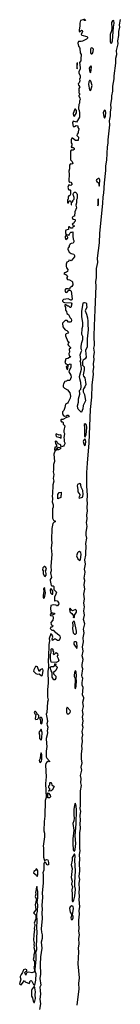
# Model space of a CAD drawing. Extents: x 2895860 to 3052244, y 542080 to 918683.
# Tile 28 of 133: x 3046132 to 3047794, y 632170 to 648380. Entities that reach past the tile are written whole.
import ezdxf

# ---------------------------------------------------------------- set-up
doc = ezdxf.new("R2010")
doc.units = 0

msp = doc.modelspace()

# ---------------------------------------------------------------- linework, layer by layer
at = {"layer": '0CON05XD'}
for points in [[(3047190, 648395), (3047215, 648380), (3047218, 648365), (3047200, 648365), (3047185, 648380), (3047175, 648378), (3047134, 648366), (3047124, 648325), (3047128, 648272), (3047112, 648215), (3047114, 648184), (3047125, 648180), (3047155, 648210), (3047165, 648200), (3047167, 648185), (3047150, 648135), (3047160, 648125), (3047240, 648105), (3047250, 648095), (3047250, 648075), (3047238, 648062), (3047168, 648025), (3047145, 648020), (3047105, 648022), (3047094, 647995), (3047103, 647943), (3047120, 647925), (3047126, 647906), (3047133, 647833), (3047150, 647805), (3047140, 647735), (3047142, 647705), (3047122, 647675), (3047132, 647595), (3047130, 647565), (3047108, 647525), (3047108, 647505), (3047130, 647455), (3047130, 647415), (3047120, 647405), (3047128, 647375), (3047115, 647340), (3047100, 647325), (3047105, 647300), (3047128, 647275), (3047110, 647245), (3047110, 647215), (3047118, 647205), (3047110, 647195), (3047110, 647175), (3047120, 647165), (3047120, 647145), (3047110, 647135), (3047110, 647125), (3047127, 647087), (3047130, 647065), (3047118, 647042), (3047120, 647005), (3047110, 646985), (3047110, 646955), (3047102, 646945), (3047102, 646915), (3047117, 646887), (3047122, 646845), (3047120, 646775), (3047070, 646695), (3047015, 646708), (3047004, 646685), (3047015, 646620), (3047035, 646622), (3047065, 646640), (3047090, 646635), (3047092, 646605), (3047108, 646585), (3047097, 646535), (3047098, 646515), (3047080, 646495), (3047078, 646475), (3047102, 646445), (3047098, 646392), (3047055, 646390), (3047005, 646430), (3046992, 646428), (3046984, 646405), (3046984, 646354), (3046992, 646335), (3046992, 646315), (3046984, 646284), (3046995, 646272), (3047005, 646280), (3047018, 646278), (3047030, 646265), (3047030, 646245), (3047017, 646233), (3046985, 646232), (3046972, 646215), (3046974, 646074), (3046998, 646048), (3047010, 646005), (3046985, 646000), (3046975, 646008), (3046965, 646002), (3046957, 645985), (3046953, 645925), (3046944, 645885), (3046949, 645835), (3046944, 645725), (3046955, 645700), (3046962, 645708), (3046975, 645710), (3047000, 645675), (3046975, 645650), (3046945, 645660), (3046928, 645625), (3046937, 645587), (3046945, 645580), (3046965, 645582), (3046972, 645575), (3046972, 645515), (3046965, 645492), (3046942, 645478), (3046934, 645466), (3046933, 645427), (3046923, 645413), (3046922, 645365), (3046935, 645360), (3046942, 645388), (3046952, 645398), (3046965, 645400), (3046980, 645375), (3046980, 645330), (3046990, 645335), (3046990, 645365), (3047010, 645385), (3047010, 645405), (3047032, 645428), (3047032, 645455), (3047018, 645505), (3047022, 645525), (3047035, 645540), (3047055, 645540), (3047075, 645520), (3047082, 645505), (3047082, 645465), (3047080, 645435), (3047068, 645412), (3047070, 645365), (3047062, 645325), (3047072, 645285), (3047042, 645215), (3047040, 645145), (3047015, 645140), (3047000, 645125), (3047010, 645095), (3047042, 645092), (3047050, 645085), (3047050, 645065), (3047030, 645045), (3047028, 645032), (3047000, 645015), (3047002, 645002), (3047028, 644998), (3047030, 644975), (3047012, 644968), (3047005, 644950), (3046975, 644950), (3046955, 644970), (3046945, 644970), (3046940, 644965), (3046940, 644925), (3046896, 644914), (3046890, 644900), (3046889, 644869), (3046900, 644835), (3046885, 644810), (3046882, 644792), (3046895, 644760), (3046915, 644780), (3046928, 644782), (3046930, 644795), (3046910, 644825), (3046910, 644845), (3046935, 644840), (3046945, 644830), (3046967, 644873), (3046978, 644882), (3046995, 644880), (3047008, 644888), (3047008, 644815), (3047018, 644765), (3047028, 644745), (3047028, 644725), (3047015, 644700), (3046983, 644697), (3046960, 644685), (3046958, 644672), (3046950, 644665), (3046950, 644635), (3046932, 644628), (3046930, 644605), (3046942, 644562), (3046952, 644552), (3046985, 644533), (3047029, 644519), (3047039, 644499), (3047040, 644475), (3046985, 644410), (3046972, 644418), (3046945, 644420), (3046938, 644402), (3046913, 644387), (3046900, 644355), (3046898, 644325), (3046903, 644293), (3046928, 644265), (3046920, 644235), (3046907, 644223), (3046870, 644215), (3046860, 644195), (3046897, 644187), (3046912, 644175), (3046922, 644155), (3046912, 644135), (3046913, 644117), (3046922, 644105), (3046955, 644100), (3046995, 644077), (3047002, 644065), (3047011, 644015), (3046995, 643990), (3046962, 643968), (3046960, 643955), (3046948, 643942), (3046935, 643948), (3046895, 643948), (3046878, 643925), (3046887, 643897), (3046905, 643890), (3046915, 643892), (3046945, 643930), (3046965, 643928), (3046983, 643913), (3046997, 643785), (3046995, 643770), (3046985, 643762), (3046975, 643762), (3046935, 643787), (3046858, 643772), (3046840, 643755), (3046840, 643745), (3046858, 643728), (3046875, 643722), (3046985, 643720), (3046992, 643705), (3046975, 643642), (3046965, 643642), (3046945, 643662), (3046930, 643665), (3046895, 643688), (3046880, 643685), (3046880, 643665), (3046890, 643645), (3046888, 643598), (3046908, 643575), (3046912, 643545), (3046938, 643525), (3046960, 643485), (3046960, 643475), (3046982, 643455), (3046989, 643435), (3046985, 643408), (3046965, 643398), (3046938, 643398), (3046917, 643427), (3046885, 643430), (3046842, 643385), (3046847, 643325), (3046860, 643300), (3046885, 643276), (3046912, 643265), (3046938, 643235), (3046925, 643218), (3046900, 643210), (3046891, 643195), (3046891, 643175), (3046930, 643085), (3046950, 643075), (3046933, 643057), (3046928, 643035), (3046937, 643017), (3046970, 642985), (3046970, 642975), (3046952, 642955), (3046953, 642907), (3046946, 642885), (3046949, 642849), (3046970, 642835), (3046968, 642825), (3046955, 642818), (3046925, 642802), (3046894, 642796), (3046880, 642735), (3046894, 642714), (3046920, 642705), (3046920, 642685), (3046902, 642665), (3046903, 642645), (3046915, 642620), (3046928, 642625), (3046932, 642698), (3046965, 642712), (3046977, 642707), (3046976, 642655), (3046947, 642605), (3046946, 642585), (3046975, 642527), (3046982, 642495), (3046960, 642440), (3046918, 642442), (3046905, 642430), (3046880, 642425), (3046855, 642388), (3046848, 642365), (3046850, 642335), (3046873, 642313), (3046923, 642285), (3046959, 642239), (3046971, 642185), (3046965, 642148), (3046935, 642082), (3046924, 642066), (3046889, 642051), (3046880, 641995), (3046860, 641945), (3046838, 641922), (3046838, 641895), (3046851, 641871), (3046873, 641853), (3046905, 641860), (3046915, 641870), (3046935, 641870), (3046950, 641855), (3046945, 641840), (3046908, 641832), (3046845, 641800), (3046815, 641800), (3046810, 641795), (3046810, 641775), (3046822, 641762), (3046838, 641758), (3046848, 641748), (3046852, 641722), (3046878, 641695), (3046860, 641615), (3046862, 641588), (3046872, 641565), (3046860, 641495), (3046867, 641475), (3046867, 641437), (3046878, 641415), (3046878, 641395), (3046867, 641373), (3046855, 641360), (3046825, 641350), (3046812, 641362), (3046810, 641375), (3046798, 641388), (3046770, 641395), (3046770, 641405), (3046752, 641422), (3046748, 641438), (3046725, 641440), (3046720, 641435), (3046722, 641405), (3046740, 641375), (3046740, 641345), (3046715, 641340), (3046708, 641305), (3046720, 641285), (3046696, 641225), (3046708, 641105), (3046691, 641055), (3046692, 640968), (3046684, 640935), (3046694, 640894), (3046686, 640825), (3046694, 640785), (3046678, 640725), (3046675, 640570)], [(3047083, 632155), (3047113, 632427), (3047109, 632515), (3047118, 632605), (3047097, 632835), (3047108, 633035), (3047102, 633095), (3047114, 633166), (3047108, 633255), (3047121, 633315), (3047110, 633375), (3047116, 633425), (3047108, 633495), (3047111, 633555), (3047120, 633655), (3047116, 633715), (3047124, 633776), (3047113, 633895), (3047120, 633945), (3047114, 634015), (3047121, 634065), (3047113, 634165), (3047126, 634225), (3047116, 634275), (3047126, 634365), (3047119, 634495), (3047128, 634555), (3047118, 634635), (3047133, 634695), (3047126, 634735), (3047124, 634995), (3047136, 635066), (3047129, 635145), (3047134, 635195), (3047131, 635285), (3047141, 635345), (3047132, 635395), (3047138, 635445), (3047136, 635525), (3047134, 635685), (3047152, 635775), (3047140, 635815), (3047146, 635885), (3047134, 635935), (3047159, 636025), (3047146, 636075), (3047164, 636145), (3047152, 636208), (3047153, 636295), (3047166, 636375), (3047157, 636425), (3047167, 636495), (3047164, 636556), (3047173, 636605), (3047166, 636664), (3047178, 636725), (3047167, 636765), (3047181, 636835), (3047167, 636895), (3047181, 636945), (3047171, 637009), (3047188, 637075), (3047176, 637145), (3047193, 637205), (3047193, 637215), (3047167, 637265), (3047181, 637385), (3047164, 637425), (3047166, 637466), (3047174, 637534), (3047162, 637562), (3047160, 637585), (3047177, 637695), (3047166, 637726), (3047162, 637765), (3047178, 637845), (3047164, 637905), (3047180, 637985), (3047172, 638055), (3047188, 638138), (3047178, 638205), (3047198, 638288), (3047187, 638347), (3047206, 638436), (3047188, 638505), (3047204, 638575), (3047193, 638647), (3047200, 638715), (3047191, 638775), (3047202, 638845), (3047191, 638925), (3047206, 639005), (3047196, 639075), (3047210, 639145), (3047199, 639185), (3047212, 639285), (3047203, 639335), (3047218, 639415), (3047210, 639485), (3047227, 639565), (3047223, 639603), (3047231, 639705), (3047224, 639754), (3047240, 639845), (3047229, 639895), (3047228, 639945), (3047246, 640035), (3047236, 640104), (3047248, 640165), (3047239, 640225), (3047252, 640295), (3047244, 640346), (3047251, 640425), (3047247, 640465), (3047251, 640545), (3047241, 640705), (3047241, 640925), (3047250, 641080), (3047281, 641415), (3047303, 641965), (3047323, 642165), (3047331, 642365), (3047352, 642545), (3047347, 642595), (3047356, 642655), (3047352, 642715), (3047361, 642785), (3047356, 642835), (3047369, 642905), (3047358, 642975), (3047367, 643015), (3047360, 643175), (3047369, 643339), (3047376, 643604), (3047397, 643995), (3047392, 644065), (3047401, 644135), (3047400, 644285), (3047423, 644385), (3047416, 644456), (3047452, 644705), (3047458, 644865), (3047504, 645355), (3047513, 645465), (3047524, 645525), (3047533, 645697), (3047556, 645895), (3047556, 645975), (3047570, 646065), (3047584, 646285), (3047594, 646346), (3047594, 646404), (3047618, 646648), (3047616, 646715), (3047632, 646798), (3047629, 646865), (3047641, 646925), (3047638, 646985), (3047654, 647075), (3047654, 647125), (3047668, 647205), (3047672, 647285), (3047694, 647405), (3047691, 647455), (3047720, 647665), (3047718, 647745), (3047734, 647806), (3047732, 647875), (3047756, 647984), (3047752, 648032), (3047768, 648122), (3047767, 648185), (3047784, 648255), (3047780, 648295), (3047794, 648385)], [(3047645, 647989), (3047655, 647998), (3047666, 648035), (3047679, 648255), (3047691, 648325), (3047685, 648368), (3047665, 648359), (3047649, 648335), (3047653, 648243), (3047649, 648195), (3047626, 648135), (3047627, 648015), (3047635, 647996), (3047645, 647989)], [(3047325, 647816), (3047335, 647823), (3047348, 647855), (3047349, 647895), (3047335, 647913), (3047315, 647919), (3047303, 647895), (3047303, 647835), (3047315, 647819), (3047325, 647816)], [(3047075, 647570), (3047088, 647585), (3047080, 647605), (3047080, 647625), (3047088, 647635), (3047085, 647670), (3047074, 647664), (3047075, 647570)], [(3047305, 647510), (3047316, 647605), (3047305, 647621), (3047283, 647595), (3047277, 647575), (3047292, 647515), (3047305, 647510)], [(3047295, 647216), (3047305, 647219), (3047328, 647295), (3047305, 647366), (3047295, 647380), (3047285, 647379), (3047273, 647355), (3047267, 647315), (3047285, 647228), (3047295, 647216)], [(3047035, 646790), (3047070, 646845), (3047070, 646885), (3047055, 646910), (3047045, 646910), (3047014, 646836), (3047022, 646795), (3047035, 646790)], [(3047535, 646761), (3047548, 646785), (3047556, 646855), (3047550, 646880), (3047535, 646890), (3047519, 646875), (3047512, 646845), (3047519, 646785), (3047525, 646769), (3047535, 646761)], [(3047445, 645640), (3047452, 645658), (3047456, 645745), (3047447, 645765), (3047435, 645768), (3047400, 645745), (3047396, 645735), (3047405, 645719), (3047434, 645694), (3047445, 645640)], [(3047425, 645318), (3047435, 645345), (3047435, 645433), (3047425, 645420), (3047423, 645405), (3047425, 645318)], [(3047155, 641920), (3047145, 641920), (3047098, 641968), (3047090, 641985), (3047089, 642025), (3047102, 642085), (3047102, 642138), (3047127, 642215), (3047122, 642275), (3047142, 642298), (3047150, 642335), (3047143, 642407), (3047123, 642465), (3047121, 642505), (3047152, 642625), (3047150, 642685), (3047142, 642695), (3047140, 642735), (3047132, 642745), (3047142, 642785), (3047133, 642865), (3047145, 642910), (3047160, 642935), (3047153, 642943), (3047147, 642975), (3047147, 643005), (3047157, 643065), (3047177, 643115), (3047173, 643165), (3047161, 643195), (3047163, 643295), (3047174, 643336), (3047177, 643395), (3047156, 643486), (3047161, 643575), (3047179, 643711), (3047188, 643722), (3047205, 643722), (3047225, 643720), (3047237, 643707), (3047234, 643676), (3047241, 643645), (3047211, 643585), (3047236, 643535), (3047251, 643471), (3047259, 643415), (3047256, 643365), (3047263, 643275), (3047249, 643125), (3047246, 642995), (3047218, 642935), (3047230, 642825), (3047213, 642797), (3047180, 642775), (3047170, 642755), (3047170, 642695), (3047198, 642665), (3047196, 642615), (3047180, 642535), (3047184, 642514), (3047206, 642484), (3047225, 642375), (3047210, 642335), (3047186, 642304), (3047180, 642285), (3047182, 642255), (3047205, 642210), (3047218, 642105), (3047182, 642028), (3047177, 641975), (3047155, 641920)], [(3047215, 641511), (3047232, 641545), (3047241, 641665), (3047235, 641705), (3047225, 641722), (3047215, 641726), (3047196, 641715), (3047195, 641705), (3047205, 641665), (3047200, 641535), (3047205, 641518), (3047215, 641511)], [(3046815, 641490), (3046820, 641495), (3046820, 641535), (3046810, 641545), (3046785, 641542), (3046735, 641560), (3046728, 641545), (3046735, 641520), (3046802, 641502), (3046815, 641490)], [(3047205, 641370), (3047217, 641383), (3047227, 641435), (3047218, 641468), (3047205, 641476), (3047185, 641455), (3047181, 641435), (3047189, 641395), (3047205, 641370)], [(3046735, 641290), (3046730, 641295), (3046740, 641300), (3046742, 641318), (3046758, 641322), (3046775, 641340), (3046808, 641338), (3046810, 641325), (3046795, 641312), (3046775, 641300), (3046740, 641300), (3046735, 641290)], [(3047115, 640504), (3047168, 640522), (3047176, 640534), (3047180, 640565), (3047175, 640630), (3047148, 640685), (3047144, 640725), (3047135, 640740), (3047125, 640743), (3047085, 640726), (3047079, 640705), (3047093, 640645), (3047092, 640605), (3047123, 640565), (3047123, 640547), (3047109, 640515), (3047115, 640504)], [(3046675, 640570), (3046669, 640545), (3046674, 640485), (3046669, 640445), (3046683, 640395), (3046683, 640355), (3046674, 640325), (3046674, 640175), (3046692, 640142), (3046702, 640132), (3046718, 640128), (3046720, 640115), (3046702, 640108), (3046680, 640085), (3046662, 640005), (3046657, 639815), (3046664, 639765), (3046654, 639685), (3046661, 639575), (3046646, 639385), (3046651, 639305), (3046644, 639275), (3046658, 639195), (3046638, 639162), (3046636, 639145), (3046654, 639064), (3046665, 639058), (3046685, 639060), (3046698, 639048), (3046698, 638998), (3046738, 638955), (3046732, 638925), (3046710, 638875), (3046710, 638815), (3046715, 638810), (3046725, 638820), (3046750, 638815), (3046772, 638785), (3046777, 638765), (3046770, 638745), (3046755, 638730), (3046742, 638732), (3046735, 638740), (3046685, 638747), (3046646, 638734), (3046639, 638685), (3046645, 638638), (3046655, 638620), (3046705, 638610), (3046710, 638595), (3046675, 638580), (3046670, 638595), (3046655, 638610), (3046638, 638585), (3046641, 638571), (3046678, 638568), (3046688, 638535), (3046680, 638495), (3046648, 638455), (3046650, 638425), (3046665, 638410), (3046675, 638410), (3046680, 638395), (3046665, 638380), (3046645, 638380), (3046638, 638358), (3046665, 638330), (3046698, 638328), (3046700, 638315), (3046778, 638255), (3046796, 638235), (3046803, 638205), (3046782, 638158), (3046755, 638162), (3046725, 638180), (3046705, 638180), (3046675, 638160), (3046670, 638185), (3046680, 638215), (3046672, 638225), (3046680, 638235), (3046660, 638265), (3046645, 638268), (3046622, 638195), (3046624, 638156), (3046614, 638095), (3046611, 637885), (3046602, 637845), (3046611, 637715), (3046600, 637655), (3046601, 637465), (3046592, 637345), (3046592, 637225), (3046603, 637185), (3046594, 637145), (3046580, 636975), (3046568, 636945), (3046586, 636865), (3046590, 636825), (3046581, 636785), (3046587, 636763), (3046600, 636735), (3046586, 636675), (3046593, 636645), (3046589, 636605), (3046572, 636545), (3046574, 636465), (3046583, 636415), (3046569, 636335), (3046570, 636245), (3046580, 636220), (3046630, 636165), (3046615, 636160), (3046595, 636170), (3046581, 636159), (3046566, 636134), (3046560, 636105), (3046568, 635915), (3046561, 635805), (3046572, 635575), (3046556, 635524), (3046550, 635265), (3046538, 635182), (3046533, 635025), (3046540, 634985), (3046540, 634925), (3046523, 634775), (3046528, 634745), (3046526, 634676), (3046526, 634595), (3046536, 634556), (3046545, 634540), (3046575, 634552), (3046596, 634546), (3046608, 634505), (3046610, 634465), (3046585, 634462), (3046565, 634500), (3046555, 634510), (3046545, 634510), (3046534, 634485), (3046531, 634379), (3046516, 634335), (3046522, 634305), (3046520, 634165), (3046504, 634005), (3046511, 633935), (3046501, 633795), (3046506, 633735), (3046498, 633675), (3046502, 633585), (3046489, 633415), (3046492, 633355), (3046503, 633315), (3046503, 633255), (3046490, 633195), (3046500, 633095), (3046478, 632952), (3046472, 632825), (3046474, 632665), (3046468, 632595), (3046480, 632485), (3046466, 632454), (3046471, 632395), (3046474, 632336), (3046468, 632255), (3046474, 632176), (3046461, 632085)], [(3046765, 640490), (3046760, 640495), (3046760, 640565), (3046782, 640598), (3046815, 640600), (3046820, 640595), (3046820, 640555), (3046810, 640545), (3046810, 640515), (3046772, 640498), (3046765, 640490)], [(3047125, 639479), (3047138, 639495), (3047150, 639575), (3047141, 639611), (3047115, 639625), (3047101, 639619), (3047085, 639603), (3047072, 639555), (3047093, 639505), (3047125, 639479)], [(3046555, 639212), (3046568, 639235), (3046568, 639265), (3046558, 639305), (3046574, 639336), (3046565, 639363), (3046545, 639380), (3046535, 639380), (3046513, 639357), (3046508, 639325), (3046520, 639305), (3046522, 639255), (3046541, 639221), (3046555, 639212)], [(3046525, 638858), (3046545, 638862), (3046561, 638945), (3046545, 639030), (3046528, 639012), (3046532, 638965), (3046518, 638905), (3046518, 638865), (3046525, 638858)], [(3046675, 638920), (3046680, 638925), (3046680, 638975), (3046655, 639010), (3046645, 639008), (3046638, 638995), (3046640, 638945), (3046662, 638922), (3046675, 638920)], [(3047025, 638532), (3047036, 638545), (3047039, 638575), (3047069, 638625), (3047070, 638655), (3047055, 638668), (3047005, 638646), (3046988, 638658), (3046965, 638690), (3046957, 638673), (3046960, 638635), (3046965, 638624), (3046995, 638606), (3047023, 638565), (3047017, 638545), (3047025, 638532)], [(3047055, 638264), (3047068, 638282), (3047070, 638315), (3047035, 638472), (3047025, 638478), (3047004, 638455), (3047011, 638405), (3047004, 638355), (3047017, 638287), (3047035, 638266), (3047055, 638264)], [(3047075, 638027), (3047084, 638056), (3047076, 638125), (3047065, 638139), (3047045, 638140), (3047029, 638125), (3047027, 638097), (3047075, 638027)], [(3046735, 637800), (3046652, 637805), (3046643, 637857), (3046642, 637935), (3046653, 637957), (3046654, 638016), (3046663, 638027), (3046680, 638015), (3046682, 637988), (3046690, 637975), (3046688, 637938), (3046695, 637930), (3046708, 637932), (3046735, 637960), (3046758, 637945), (3046760, 637915), (3046752, 637908), (3046750, 637895), (3046768, 637865), (3046778, 637825), (3046767, 637813), (3046735, 637800)], [(3046495, 637578), (3046505, 637582), (3046512, 637595), (3046520, 637665), (3046516, 637686), (3046505, 637692), (3046492, 637688), (3046470, 637675), (3046455, 637650), (3046428, 637725), (3046413, 637733), (3046395, 637732), (3046364, 637675), (3046362, 637652), (3046398, 637618), (3046425, 637608), (3046452, 637612), (3046485, 637582), (3046495, 637578)], [(3046715, 637510), (3046695, 637510), (3046668, 637555), (3046670, 637635), (3046655, 637660), (3046638, 637715), (3046651, 637729), (3046695, 637730), (3046710, 637745), (3046712, 637778), (3046725, 637780), (3046730, 637765), (3046720, 637755), (3046745, 637730), (3046750, 637715), (3046728, 637665), (3046690, 637635), (3046692, 637612), (3046730, 637575), (3046732, 637538), (3046715, 637510)], [(3047055, 637369), (3047067, 637407), (3047070, 637495), (3047065, 637535), (3047071, 637575), (3047063, 637645), (3047055, 637662), (3047045, 637654), (3047032, 637595), (3047033, 637573), (3047049, 637535), (3047044, 637375), (3047055, 637369)], [(3046398, 636858), (3046425, 636862), (3046440, 636875), (3046450, 636895), (3046450, 636925), (3046422, 636952), (3046412, 636975), (3046395, 636990), (3046385, 636990), (3046372, 636975), (3046384, 636954), (3046400, 636945), (3046388, 636868), (3046398, 636858)], [(3046915, 636953), (3046945, 636954), (3046966, 636974), (3046971, 636995), (3046967, 637007), (3046915, 637062), (3046904, 637036), (3046904, 636975), (3046915, 636953)], [(3046495, 636790), (3046506, 636804), (3046507, 636855), (3046498, 636885), (3046485, 636900), (3046460, 636875), (3046479, 636849), (3046478, 636798), (3046482, 636792), (3046495, 636790)], [(3046485, 636520), (3046499, 636555), (3046504, 636645), (3046485, 636700), (3046450, 636645), (3046462, 636605), (3046458, 636558), (3046462, 636545), (3046485, 636520)], [(3046475, 636152), (3046491, 636175), (3046498, 636205), (3046498, 636275), (3046485, 636310), (3046474, 636275), (3046469, 636215), (3046457, 636185), (3046462, 636162), (3046475, 636152)], [(3046615, 635680), (3046610, 635685), (3046630, 635705), (3046630, 635715), (3046612, 635735), (3046612, 635765), (3046630, 635785), (3046630, 635815), (3046635, 635820), (3046645, 635820), (3046658, 635808), (3046662, 635782), (3046700, 635755), (3046670, 635695), (3046655, 635682), (3046615, 635680)], [(3046625, 635570), (3046605, 635570), (3046590, 635585), (3046600, 635595), (3046600, 635625), (3046590, 635635), (3046605, 635650), (3046638, 635612), (3046640, 635585), (3046625, 635570)], [(3047035, 634691), (3047049, 634721), (3047058, 634815), (3047049, 634945), (3047067, 635145), (3047071, 635365), (3047067, 635437), (3047055, 635480), (3047045, 635470), (3047038, 635445), (3047029, 635381), (3047024, 635285), (3047033, 635235), (3047029, 635191), (3047010, 635145), (3047027, 635035), (3047011, 634895), (3047011, 634815), (3047018, 634715), (3047025, 634697), (3047035, 634691)], [(3047005, 633861), (3047015, 633862), (3047027, 633883), (3047045, 633949), (3047054, 634064), (3047045, 634115), (3047044, 634176), (3047056, 634365), (3047043, 634535), (3047051, 634615), (3047045, 634638), (3047035, 634648), (3046998, 634585), (3046999, 634545), (3046985, 634465), (3046997, 634405), (3046985, 634255), (3046998, 634195), (3046987, 634147), (3047004, 634105), (3046994, 634055), (3047001, 633985), (3046997, 633877), (3047005, 633861)], [(3046425, 634280), (3046431, 634305), (3046432, 634365), (3046418, 634395), (3046405, 634400), (3046392, 634375), (3046367, 634355), (3046362, 634335), (3046408, 634295), (3046415, 634280), (3046425, 634280)], [(3046375, 632480), (3046390, 632515), (3046401, 632565), (3046404, 632674), (3046390, 632715), (3046390, 632745), (3046406, 632915), (3046406, 632985), (3046398, 633025), (3046416, 633075), (3046409, 633165), (3046416, 633205), (3046414, 633265), (3046424, 633355), (3046416, 633435), (3046421, 633545), (3046417, 633635), (3046410, 633645), (3046416, 633654), (3046426, 633706), (3046431, 633805), (3046422, 633845), (3046433, 633925), (3046433, 634025), (3046420, 634075), (3046420, 634105), (3046415, 634110), (3046410, 634105), (3046402, 634028), (3046392, 634015), (3046400, 633985), (3046390, 633945), (3046408, 633895), (3046402, 633855), (3046388, 633815), (3046397, 633725), (3046362, 633675), (3046398, 633638), (3046402, 633605), (3046402, 633578), (3046372, 633505), (3046382, 633485), (3046383, 633465), (3046370, 633425), (3046370, 633415), (3046380, 633405), (3046368, 633315), (3046362, 633225), (3046367, 633205), (3046372, 633185), (3046368, 633155), (3046373, 633125), (3046368, 633105), (3046382, 633045), (3046364, 632986), (3046367, 632945), (3046358, 632905), (3046377, 632877), (3046380, 632855), (3046380, 632805), (3046368, 632775), (3046380, 632745), (3046380, 632715), (3046365, 632698), (3046335, 632688), (3046285, 632698), (3046258, 632692), (3046240, 632675), (3046235, 632650), (3046223, 632673), (3046220, 632695), (3046235, 632710), (3046250, 632715), (3046250, 632735), (3046225, 632748), (3046195, 632740), (3046180, 632695), (3046155, 632660), (3046143, 632627), (3046140, 632615), (3046150, 632585), (3046132, 632505), (3046140, 632495), (3046155, 632490), (3046215, 632560), (3046225, 632540), (3046287, 632513), (3046302, 632528), (3046300, 632545), (3046312, 632558), (3046325, 632560), (3046335, 632550), (3046360, 632495), (3046375, 632480)], [(3046995, 633563), (3047005, 633568), (3047017, 633595), (3047017, 633617), (3047006, 633645), (3047023, 633745), (3047015, 633782), (3046995, 633792), (3046967, 633773), (3046956, 633745), (3046967, 633685), (3046991, 633645), (3046979, 633595), (3046985, 633571), (3046995, 633563)], [(3046375, 632200), (3046392, 632268), (3046388, 632325), (3046394, 632374), (3046385, 632440), (3046375, 632460), (3046365, 632460), (3046340, 632425), (3046330, 632395), (3046328, 632305), (3046342, 632275), (3046355, 632220), (3046365, 632200), (3046375, 632200)]]:
    msp.add_lwpolyline(points, dxfattribs=at)

doc.saveas('drawing.dxf')
